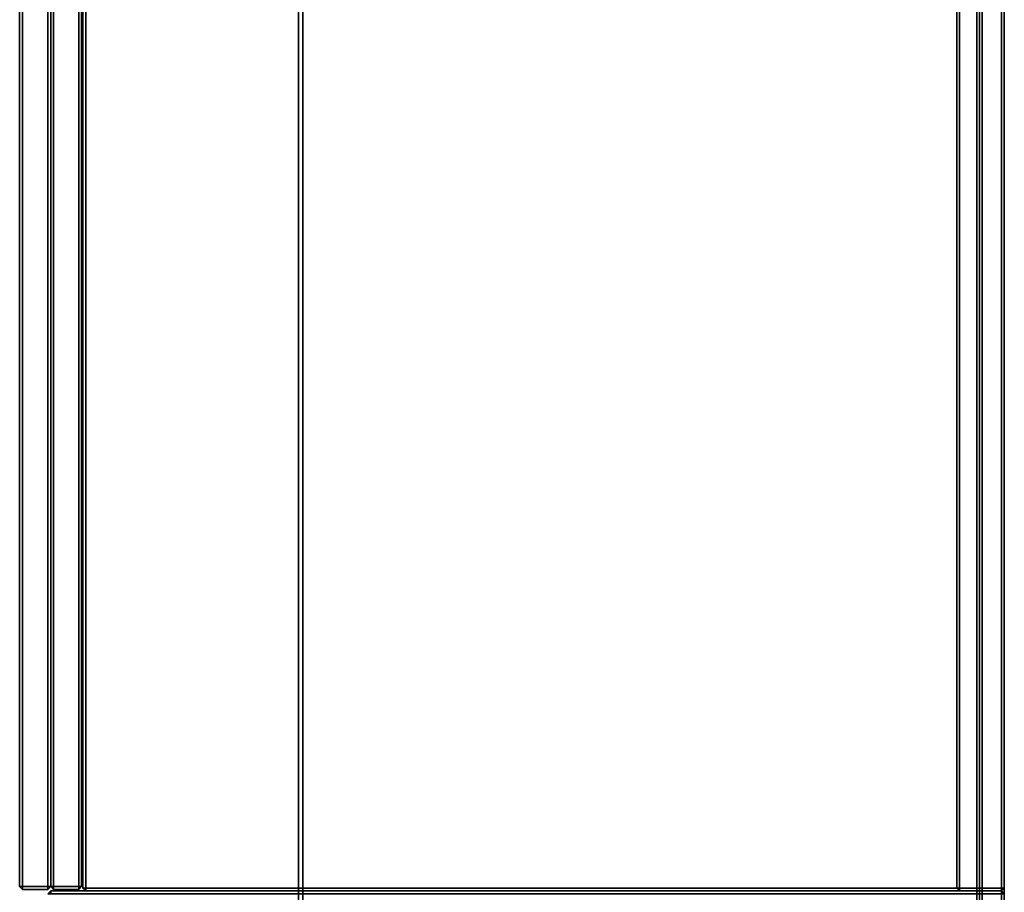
# Model space of a CAD drawing. Header units: inches. Extents: x 82 to 767, y -5 to 263.
# Tile 196 of 256: x 751 to 764, y 131 to 143. Entities that reach past the tile are written whole.
import ezdxf
from ezdxf.enums import TextEntityAlignment as Align

# ---------------------------------------------------------------- set-up
doc = ezdxf.new("R2010")
doc.units = ezdxf.units.IN
doc.header["$MEASUREMENT"] = 0
for name, color, linetype in [('A-FURN-3-COLLECTION-INFINITO-STORAGE-CASE-BACK-EDGE-HORIZONTAL', 35, 'Continuous'), ('A-FURN-3-COLLECTION-INFINITO-STORAGE-CASE-BACK-EDGE-VERTICAL', 35, 'Continuous'), ('A-FURN-3-COLLECTION-INFINITO-STORAGE-CASE-BACK-SURFACE-VERTICAL', 33, 'Continuous'), ('A-FURN-3-COLLECTION-INFINITO-STORAGE-CASE-BOTTOM-EDGE-HORIZONTAL', 35, 'Continuous'), ('A-FURN-3-COLLECTION-INFINITO-STORAGE-CASE-BOTTOM-SURFACE-HORIZONTAL', 33, 'Continuous'), ('A-FURN-3-COLLECTION-INFINITO-STORAGE-CASE-SIDE-EDGE-HORIZONTAL', 35, 'Continuous'), ('A-FURN-3-COLLECTION-INFINITO-STORAGE-CASE-SIDE-EDGE-VERTICAL', 35, 'Continuous'), ('A-FURN-3-COLLECTION-INFINITO-STORAGE-CASE-SIDE-SURFACE-VERTICAL', 33, 'Continuous'), ('A-FURN-3-COLLECTION-INFINITO-STORAGE-CASE-TOP-EDGE-HORIZONTAL', 35, 'Continuous'), ('A-FURN-3-COLLECTION-INFINITO-STORAGE-CASE-TOP-SURFACE-HORIZONTAL', 33, 'Continuous'), ('A-FURN-3-COLLECTION-INFINITO-STORAGE-DOOR-WOOD-EDGE-HORIZONTAL', 35, 'Continuous'), ('A-FURN-3-COLLECTION-INFINITO-STORAGE-DOOR-WOOD-EDGE-VERTICAL', 35, 'Continuous'), ('A-FURN-3-COLLECTION-INFINITO-STORAGE-DOOR-WOOD-SURFACE-VERTICAL', 33, 'Continuous'), ('A-FURN-3-COLLECTION-INFINITO-STORAGE-SHELF', 33, 'Continuous'), ('A-FURN-HAWORTH-ATT', 7, 'Continuous')]:
    doc.layers.add(name, color=color, linetype=linetype)
doc.styles.get("Standard").update_dxf_attribs({"font": 'arial.ttf'})

# ---------------------------------------------------------------- blocks, each defined once
blk = doc.blocks.new('HCCS-IWBC-S0965-3D-3')
at = {"layer": 'A-FURN-3-COLLECTION-INFINITO-STORAGE-SHELF'}
for points in [[(1.027, 4.924, -0.334), (65.954, 4.924, -0.334), (65.954, 4.884, -0.373), (1.027, 4.884, -0.373)], [(65.954, 4.616, -0.373), (1.027, 4.616, -0.373), (1.027, 4.884, -0.373), (65.954, 4.884, -0.373)], [(65.631, 4.884, 1.605), (65.631, 4.924, 1.565), (1.349, 4.924, 1.565), (1.349, 4.884, 1.605)], [(65.631, 4.924, 1.565), (65.631, 4.924, -0.334), (1.349, 4.924, -0.334), (1.349, 4.924, 1.565)], [(65.631, 4.616, 1.605), (65.631, 4.884, 1.605), (1.349, 4.884, 1.605), (1.349, 4.616, 1.605)], [(1.027, 4.616, -0.373), (65.954, 4.616, -0.373), (65.954, 4.576, -0.334), (1.027, 4.576, -0.334)], [(65.631, 4.576, 1.565), (65.631, 4.616, 1.605), (1.349, 4.616, 1.605), (1.349, 4.576, 1.565)], [(65.631, 4.576, -0.334), (65.631, 4.537, -0.373), (1.349, 4.537, -0.373), (1.349, 4.576, -0.334)], [(65.631, 4.537, 0.345), (65.631, 4.576, 0.305), (1.349, 4.576, 0.305), (1.349, 4.537, 0.345)], [(65.631, 4.576, 0.305), (65.631, 4.576, -0.334), (1.349, 4.576, -0.334), (1.349, 4.576, 0.305)], [(1.349, 4.576, 1.565), (1.349, 4.576, -0.334), (65.631, 4.576, -0.334), (65.631, 4.576, 1.565)], [(1.349, -4.895, -0.373), (1.349, 4.537, -0.373), (65.631, 4.537, -0.373), (65.631, -4.895, -0.373)], [(1.349, 4.537, 0.345), (1.349, -4.895, 0.345), (65.631, -4.895, 0.345), (65.631, 4.537, 0.345)], [(1.349, -4.955, -0.334), (1.349, -4.895, -0.373), (65.631, -4.895, -0.373), (65.631, -4.955, -0.334)], [(1.349, -4.895, 0.345), (1.349, -4.955, 0.305), (65.631, -4.955, 0.305), (65.631, -4.895, 0.345)], [(1.349, -4.955, 0.305), (1.349, -4.955, -0.334), (65.631, -4.955, -0.334), (65.631, -4.955, 0.305)]]:
    blk.add_3dface(points, dxfattribs=at)
at = {"layer": 'A-FURN-HAWORTH-ATT', "flags": 1}
for tag, p in [('HAWMC', (0, 0)), ('HAWPN', (0, -0.167)), ('HAWSN', (0, -0.333))]:
    blk.add_attdef(tag, text='', height=0.1, dxfattribs=at).set_placement(p, align=Align.TOP_CENTER)
blk = doc.blocks.new('HCCS-IWBC-C2W1-3D-3')
at = {"layer": 'A-FURN-3-COLLECTION-INFINITO-STORAGE-CASE-BACK-EDGE-HORIZONTAL'}
for points in [[(31.791, 4.923, -2.878), (31.791, 4.883, -2.918), (1.699, 4.883, -2.918), (1.699, 4.923, -2.878)], [(31.791, 4.883, 15.438), (31.791, 4.923, 15.398), (1.699, 4.923, 15.398), (1.699, 4.883, 15.438)], [(31.791, 4.883, 15.438), (1.699, 4.883, 15.438), (1.699, 4.299, 15.438), (31.791, 4.299, 15.438)], [(31.791, 4.299, -2.918), (1.699, 4.299, -2.918), (1.699, 4.883, -2.918), (31.791, 4.883, -2.918)], [(31.831, 4.883, -2.878), (31.791, 4.883, -2.918), (31.791, 4.883, -2.918), (31.791, 4.923, -2.878)], [(31.791, 4.883, 15.438), (31.831, 4.883, 15.398), (31.831, 4.883, 15.398), (31.791, 4.923, 15.398)], [(31.791, 4.299, 15.438), (31.831, 4.299, 15.398), (31.831, 4.883, 15.398), (31.791, 4.883, 15.438)], [(31.831, 4.299, -2.878), (31.791, 4.299, -2.918), (31.791, 4.883, -2.918), (31.831, 4.883, -2.878)], [(1.699, 4.299, 15.438), (1.699, 4.259, 15.398), (31.791, 4.259, 15.398), (31.791, 4.299, 15.438)], [(31.831, 4.299, -2.878), (31.791, 4.259, -2.878), (31.791, 4.259, -2.878), (31.791, 4.299, -2.918)], [(31.791, 4.299, 15.438), (31.791, 4.259, 15.398), (31.791, 4.259, 15.398), (31.831, 4.299, 15.398)]]:
    blk.add_3dface(points, dxfattribs=at)
at = {"layer": 'A-FURN-3-COLLECTION-INFINITO-STORAGE-CASE-BACK-EDGE-VERTICAL'}
for points in [[(31.831, 4.883, -2.878), (31.791, 4.923, -2.878), (31.791, 4.923, 15.398), (31.831, 4.883, 15.398)], [(31.831, 4.299, 15.398), (31.831, 4.299, -2.878), (31.831, 4.883, -2.878), (31.831, 4.883, 15.398)], [(31.791, 4.259, -2.878), (31.831, 4.299, -2.878), (31.831, 4.299, 15.398), (31.791, 4.259, 15.398)]]:
    blk.add_3dface(points, dxfattribs=at)
at = {"layer": 'A-FURN-3-COLLECTION-INFINITO-STORAGE-CASE-BACK-SURFACE-VERTICAL'}
for points in [[(31.791, 4.923, -2.878), (1.699, 4.923, -2.878), (1.699, 4.923, 15.398), (31.791, 4.923, 15.398)], [(31.791, 4.259, 15.398), (1.699, 4.259, 15.398), (1.699, 4.259, -2.878), (31.791, 4.259, -2.878)]]:
    blk.add_3dface(points, dxfattribs=at)
at = {"layer": 'A-FURN-3-COLLECTION-INFINITO-STORAGE-CASE-BOTTOM-EDGE-HORIZONTAL'}
for points in [[(31.791, 4.883, -2.918), (31.791, 4.923, -2.958), (1.699, 4.923, -2.958), (1.699, 4.883, -2.918)], [(1.699, 4.883, -3.583), (1.699, 4.923, -3.543), (31.791, 4.923, -3.543), (31.791, 4.883, -3.583)], [(1.699, 4.923, -2.958), (31.791, 4.923, -2.958), (31.791, 4.923, -3.543), (1.699, 4.923, -3.543)], [(31.831, 4.883, -3.543), (31.791, 4.923, -3.543), (31.791, 4.923, -2.958), (31.831, 4.883, -2.958)], [(31.831, 4.883, -2.958), (31.791, 4.923, -2.958), (31.791, 4.923, -2.958), (31.791, 4.883, -2.918)], [(31.791, 4.883, -3.583), (31.831, 4.883, -3.543), (31.831, -7.931, -3.543), (31.791, -7.931, -3.583)], [(31.831, 4.883, -2.958), (31.791, 4.883, -2.918), (31.791, -7.931, -2.918), (31.831, -7.931, -2.958)], [(31.791, -7.97, -2.958), (31.791, -7.931, -2.918), (1.699, -7.931, -2.918), (1.699, -7.97, -2.958)], [(1.699, -7.97, -3.543), (1.699, -7.931, -3.583), (31.791, -7.931, -3.583), (31.791, -7.97, -3.543)], [(1.699, -7.97, -3.543), (31.791, -7.97, -3.543), (31.791, -7.97, -2.958), (1.699, -7.97, -2.958)], [(31.791, -7.97, -3.543), (31.831, -7.931, -3.543), (31.831, -7.931, -2.958), (31.791, -7.97, -2.958)], [(31.791, -7.97, -3.543), (31.791, -7.931, -3.583), (31.791, -7.931, -3.583), (31.831, -7.931, -3.543)], [(31.791, -7.97, -2.958), (31.831, -7.931, -2.958), (31.831, -7.931, -2.958), (31.791, -7.931, -2.918)]]:
    blk.add_3dface(points, dxfattribs=at)
at = {"layer": 'A-FURN-3-COLLECTION-INFINITO-STORAGE-CASE-BOTTOM-SURFACE-HORIZONTAL'}
for points in [[(1.699, -7.931, -2.918), (31.791, -7.931, -2.918), (31.791, 4.883, -2.918), (1.699, 4.883, -2.918)], [(1.699, 4.883, -3.583), (31.791, 4.883, -3.583), (31.791, -7.931, -3.583), (1.699, -7.931, -3.583)]]:
    blk.add_3dface(points, dxfattribs=at)
at = {"layer": 'A-FURN-3-COLLECTION-INFINITO-STORAGE-CASE-SIDE-EDGE-HORIZONTAL'}
for points in [[(31.831, 4.883, -3.543), (31.791, 4.883, -3.583), (31.791, 4.883, -3.583), (31.791, 4.923, -3.543)], [(31.871, 4.923, -3.543), (31.871, 4.883, -3.583), (31.871, 4.883, -3.583), (31.831, 4.883, -3.543)], [(31.871, 4.883, 16.102), (31.871, 4.923, 16.062), (31.871, 4.923, 16.062), (31.831, 4.883, 16.062)], [(31.831, 4.883, -3.543), (31.871, 4.883, -3.583), (31.871, -8.422, -3.583), (31.831, -8.422, -3.543)], [(31.871, 4.883, 16.102), (31.831, 4.883, 16.062), (31.831, -8.422, 16.062), (31.871, -8.422, 16.102)], [(31.871, -8.462, -3.543), (31.831, -8.422, -3.543), (31.831, -8.422, -3.543), (31.871, -8.422, -3.583)], [(31.871, -8.422, 16.102), (31.831, -8.422, 16.062), (31.831, -8.422, 16.062), (31.871, -8.462, 16.062)]]:
    blk.add_3dface(points, dxfattribs=at)
at = {"layer": 'A-FURN-3-COLLECTION-INFINITO-STORAGE-CASE-SIDE-EDGE-VERTICAL'}
for points in [[(31.871, 4.923, -3.543), (31.831, 4.883, -3.543), (31.831, 4.883, 16.062), (31.871, 4.923, 16.062)], [(31.831, -8.422, -3.543), (31.871, -8.462, -3.543), (31.871, -8.462, 16.062), (31.831, -8.422, 16.062)]]:
    blk.add_3dface(points, dxfattribs=at)
at = {"layer": 'A-FURN-3-COLLECTION-INFINITO-STORAGE-CASE-SIDE-SURFACE-VERTICAL'}
blk.add_3dface([(31.831, 4.883, -3.543), (31.831, -8.422, -3.543), (31.831, -8.422, 16.062), (31.831, 4.883, 16.062)], dxfattribs=at)
at = {"layer": 'A-FURN-3-COLLECTION-INFINITO-STORAGE-CASE-TOP-EDGE-HORIZONTAL'}
for points in [[(31.791, 4.883, 16.102), (31.791, 4.923, 16.062), (1.699, 4.923, 16.062), (1.699, 4.883, 16.102)], [(1.699, 4.883, 15.438), (1.699, 4.923, 15.478), (31.791, 4.923, 15.478), (31.791, 4.883, 15.438)], [(1.699, 4.923, 16.062), (31.791, 4.923, 16.062), (31.791, 4.923, 15.478), (1.699, 4.923, 15.478)], [(31.831, 4.883, 15.478), (31.791, 4.923, 15.478), (31.791, 4.923, 16.062), (31.831, 4.883, 16.062)], [(31.831, 4.883, 15.478), (31.791, 4.883, 15.438), (31.791, 4.883, 15.438), (31.791, 4.923, 15.478)], [(31.831, 4.883, 16.062), (31.791, 4.923, 16.062), (31.791, 4.923, 16.062), (31.791, 4.883, 16.102)], [(31.791, 4.883, 15.438), (31.831, 4.883, 15.478), (31.831, -7.931, 15.478), (31.791, -7.931, 15.438)], [(31.831, 4.883, 16.062), (31.791, 4.883, 16.102), (31.791, -7.931, 16.102), (31.831, -7.931, 16.062)], [(31.831, -7.931, 15.478), (31.831, 4.883, 15.478), (31.831, 4.883, 16.062), (31.831, -7.931, 16.062)], [(31.791, -7.97, 16.062), (31.791, -7.931, 16.102), (1.699, -7.931, 16.102), (1.699, -7.97, 16.062)], [(1.699, -7.97, 15.478), (1.699, -7.931, 15.438), (31.791, -7.931, 15.438), (31.791, -7.97, 15.478)], [(1.699, -7.97, 15.478), (31.791, -7.97, 15.478), (31.791, -7.97, 16.062), (1.699, -7.97, 16.062)], [(31.791, -7.97, 15.478), (31.831, -7.931, 15.478), (31.831, -7.931, 16.062), (31.791, -7.97, 16.062)], [(31.791, -7.97, 15.478), (31.791, -7.931, 15.438), (31.791, -7.931, 15.438), (31.831, -7.931, 15.478)], [(31.791, -7.97, 16.062), (31.831, -7.931, 16.062), (31.831, -7.931, 16.062), (31.791, -7.931, 16.102)]]:
    blk.add_3dface(points, dxfattribs=at)
at = {"layer": 'A-FURN-3-COLLECTION-INFINITO-STORAGE-CASE-TOP-SURFACE-HORIZONTAL'}
for points in [[(1.699, -7.931, 16.102), (31.791, -7.931, 16.102), (31.791, 4.883, 16.102), (1.699, 4.883, 16.102)], [(1.699, 4.883, 15.438), (31.791, 4.883, 15.438), (31.791, -7.931, 15.438), (1.699, -7.931, 15.438)]]:
    blk.add_3dface(points, dxfattribs=at)
at = {"layer": 'A-FURN-3-COLLECTION-INFINITO-STORAGE-DOOR-WOOD-EDGE-HORIZONTAL'}
for points in [[(31.771, -8.029, 16.022), (31.771, -7.989, 15.982), (16.801, -7.989, 15.982), (16.801, -8.029, 16.022)], [(31.771, -7.989, -3.463), (31.771, -8.029, -3.503), (16.801, -8.029, -3.503), (16.801, -7.989, -3.463)], [(31.811, -8.029, -3.463), (31.771, -8.029, -3.503), (31.771, -8.029, -3.503), (31.771, -7.989, -3.463)], [(31.771, -8.029, 16.022), (31.811, -8.029, 15.982), (31.811, -8.029, 15.982), (31.771, -7.989, 15.982)], [(16.801, -8.382, 16.022), (31.771, -8.382, 16.022), (31.771, -8.029, 16.022), (16.801, -8.029, 16.022)], [(16.801, -8.029, -3.503), (31.771, -8.029, -3.503), (31.771, -8.382, -3.503), (16.801, -8.382, -3.503)], [(31.771, -8.382, 16.022), (31.811, -8.382, 15.982), (31.811, -8.029, 15.982), (31.771, -8.029, 16.022)], [(31.811, -8.382, -3.463), (31.771, -8.382, -3.503), (31.771, -8.029, -3.503), (31.811, -8.029, -3.463)], [(16.801, -8.422, -3.463), (16.801, -8.382, -3.503), (31.771, -8.382, -3.503), (31.771, -8.422, -3.463)], [(16.801, -8.382, 16.022), (16.801, -8.422, 15.982), (31.771, -8.422, 15.982), (31.771, -8.382, 16.022)], [(31.811, -8.382, -3.463), (31.771, -8.422, -3.463), (31.771, -8.422, -3.463), (31.771, -8.382, -3.503)], [(31.771, -8.382, 16.022), (31.771, -8.422, 15.982), (31.771, -8.422, 15.982), (31.811, -8.382, 15.982)], [(31.771, -8.462, 16.102), (31.771, -8.422, 16.062), (16.801, -8.422, 16.062), (16.801, -8.462, 16.102)], [(31.771, -8.422, -3.543), (31.771, -8.462, -3.583), (16.801, -8.462, -3.583), (16.801, -8.422, -3.543)], [(16.801, -8.816, 16.102), (31.771, -8.816, 16.102), (31.771, -8.462, 16.102), (16.801, -8.462, 16.102)], [(16.801, -8.462, -3.583), (31.771, -8.462, -3.583), (31.771, -8.816, -3.583), (16.801, -8.816, -3.583)], [(31.811, -8.462, -3.543), (31.771, -8.462, -3.583), (31.771, -8.462, -3.583), (31.771, -8.422, -3.543)], [(31.771, -8.462, 16.102), (31.811, -8.462, 16.062), (31.811, -8.462, 16.062), (31.771, -8.422, 16.062)], [(31.771, -8.816, 16.102), (31.811, -8.816, 16.062), (31.811, -8.462, 16.062), (31.771, -8.462, 16.102)], [(31.811, -8.816, -3.543), (31.771, -8.816, -3.583), (31.771, -8.462, -3.583), (31.811, -8.462, -3.543)], [(16.801, -8.856, -3.543), (16.801, -8.816, -3.583), (31.771, -8.816, -3.583), (31.771, -8.856, -3.543)], [(16.801, -8.816, 16.102), (16.801, -8.856, 16.062), (31.771, -8.856, 16.062), (31.771, -8.816, 16.102)], [(31.811, -8.816, -3.543), (31.771, -8.856, -3.543), (31.771, -8.856, -3.543), (31.771, -8.816, -3.583)], [(31.771, -8.816, 16.102), (31.771, -8.856, 16.062), (31.771, -8.856, 16.062), (31.811, -8.816, 16.062)]]:
    blk.add_3dface(points, dxfattribs=at)
at = {"layer": 'A-FURN-3-COLLECTION-INFINITO-STORAGE-DOOR-WOOD-EDGE-VERTICAL'}
for points in [[(31.811, -8.029, -3.463), (31.771, -7.989, -3.463), (31.771, -7.989, 15.982), (31.811, -8.029, 15.982)], [(31.811, -8.382, 15.982), (31.811, -8.382, -3.463), (31.811, -8.029, -3.463), (31.811, -8.029, 15.982)], [(31.771, -8.422, -3.463), (31.811, -8.382, -3.463), (31.811, -8.382, 15.982), (31.771, -8.422, 15.982)], [(31.811, -8.462, -3.543), (31.771, -8.422, -3.543), (31.771, -8.422, 16.062), (31.811, -8.462, 16.062)], [(31.811, -8.816, 16.062), (31.811, -8.816, -3.543), (31.811, -8.462, -3.543), (31.811, -8.462, 16.062)], [(31.771, -8.856, -3.543), (31.811, -8.816, -3.543), (31.811, -8.816, 16.062), (31.771, -8.856, 16.062)]]:
    blk.add_3dface(points, dxfattribs=at)
at = {"layer": 'A-FURN-3-COLLECTION-INFINITO-STORAGE-DOOR-WOOD-SURFACE-VERTICAL'}
for points in [[(16.801, -7.989, 15.982), (31.771, -7.989, 15.982), (31.771, -7.989, -3.463), (16.801, -7.989, -3.463)], [(16.801, -8.422, 16.062), (31.771, -8.422, 16.062), (31.771, -8.422, -3.543), (16.801, -8.422, -3.543)], [(16.801, -8.856, -3.543), (31.771, -8.856, -3.543), (31.771, -8.856, 16.062), (16.801, -8.856, 16.062)]]:
    blk.add_3dface(points, dxfattribs=at)
at = {"layer": 'A-FURN-HAWORTH-ATT', "flags": 1}
for tag, p in [('HAWMC', (0, 0)), ('HAWPN', (0, -0.167)), ('HAWSN', (0, -0.333))]:
    blk.add_attdef(tag, text='', height=0.1, dxfattribs=at).set_placement(p, align=Align.TOP_CENTER)

msp = doc.modelspace()

# ---------------------------------------------------------------- block references
at = {"rotation": 270}
for name, p in [('HCCS-IWBC-C2W1-3D-3', (759.38, 162.784)), ('HCCS-IWBC-S0965-3D-3', (759.38, 162.808, 65))]:
    msp.add_blockref(name, p, dxfattribs=at)

doc.saveas('drawing.dxf')
